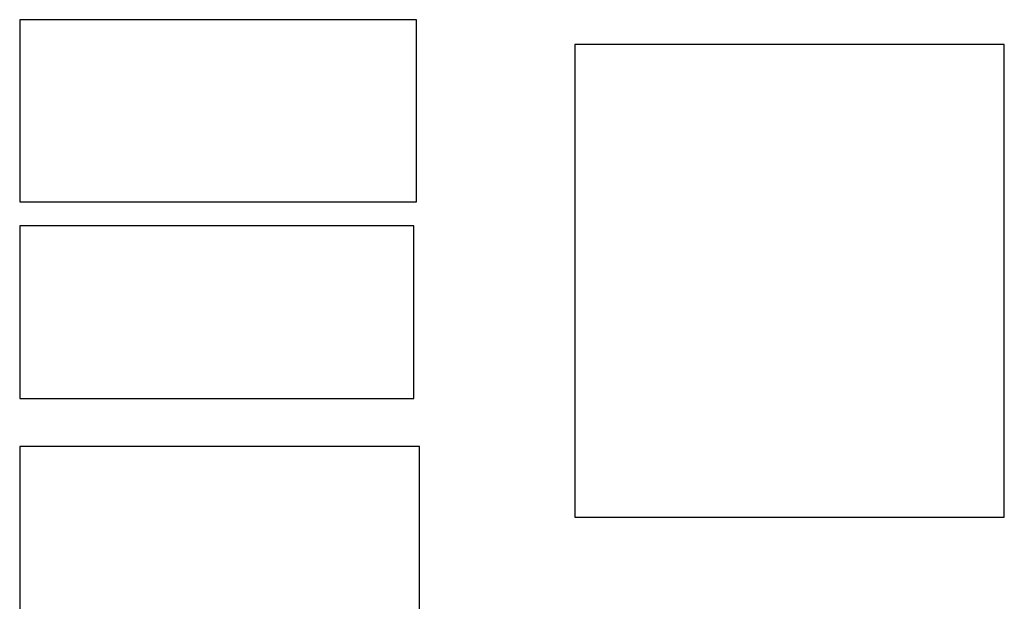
# Model space of a CAD drawing. Header units: inches. Extents: x -100 to 126, y -58 to 58.
# Tile 58 of 118: x 99.23 to 108.4, y -12.42 to -7.01. Entities that reach past the tile are written whole.
import ezdxf

# ---------------------------------------------------------------- set-up
doc = ezdxf.new("R2010")
doc.units = ezdxf.units.IN
doc.header["$LTSCALE"] = 1.21
doc.header["$MEASUREMENT"] = 0
doc.layers.get('0').update_dxf_attribs({"linetype": 'CONTINUOUS'})

msp = doc.modelspace()

# ---------------------------------------------------------------- linework, layer by layer
at = {"color": 7, "linetype": 'Continuous'}
for p, q in [((99.2293, -7.0072), (99.2292, -8.7033)), ((102.9237, -7.0072), (99.2293, -7.0072)), ((102.9237, -8.7033), (102.9237, -7.0072)), ((108.4002, -7.2392), (104.3986, -7.2392)), ((104.3986, -7.2392), (104.3986, -11.6392)), ((108.4002, -11.6392), (108.4002, -7.2392)), ((99.2292, -8.7033), (102.9237, -8.7033)), ((102.9013, -8.9272), (99.2292, -8.9272)), ((99.2292, -8.9272), (99.2292, -10.5338)), ((102.9013, -10.5338), (102.9013, -8.9272)), ((99.2292, -10.5338), (102.9013, -10.5338)), ((102.9517, -10.9816), (99.2292, -10.9816)), ((99.2292, -10.9816), (99.2292, -12.6777)), ((102.9517, -12.6777), (102.9517, -10.9816)), ((104.3986, -11.6392), (108.4002, -11.6392))]:
    msp.add_line(p, q, dxfattribs=at)

doc.saveas('drawing.dxf')
